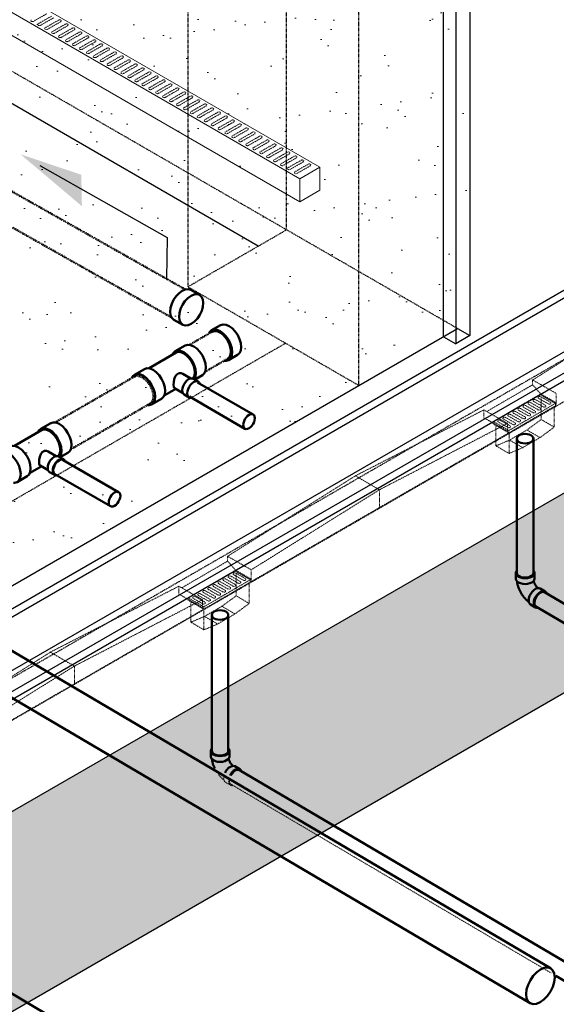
# Model space of a CAD drawing. Header units: inches. Extents: x -17970 to 20481, y 167 to 1796.
# Tile 18 of 35: x 1312 to 1426, y 675 to 884. Entities that reach past the tile are written whole.
import ezdxf

# ---------------------------------------------------------------- set-up
doc = ezdxf.new("R2010")
doc.units = ezdxf.units.IN
doc.header["$LTSCALE"] = 0.4
doc.header["$MEASUREMENT"] = 0
for name, pattern in [('Dash - 1_16_', [0.1875, 0.125, -0.0625]), ('Dot 1_32_', [0.03125, 0, -0.03125]), ('HIDDEN2', [0.1875, 0.125, -0.0625])]:
    doc.linetypes.add(name, pattern=pattern)
for name, color, linetype in [('G-ANNO-TTLB', 7, 'Continuous'), ('P-PIPE', 3, 'Continuous'), ('S-ANNO-DIMS', 1, 'Continuous')]:
    doc.layers.add(name, color=color, linetype=linetype)
doc.layers.add('M-DETL-LIGHT', color=1, linetype='Continuous', lineweight=0)
doc.layers.add('M-SECT-PATT', color=9, linetype='Continuous', lineweight=18, true_color=0x808080)

# ---------------------------------------------------------------- blocks, each defined once
blk = doc.blocks.new('Plumbing_Joints_Spears_DWV_Tee_Reducing_Vent-Tee - P442-V27-DRAINAGE ISOMETRIC')
at = {"layer": 'P-PIPE', "color": 90, "lineweight": 50}
for p, q in [((2302.18, -613.9), (2300.05, -612.67)), ((2307.73, -617.49), (2302.01, -614.18)), ((2296.41, -618.99), (2298.05, -619.94)), ((2300.58, -618.69), (2298.87, -619.67)), ((2310.84, -618.9), (2308.72, -617.68)), ((2298.38, -619.75), (2297.32, -620.36)), ((2300.6, -622.71), (2302.33, -621.72)), ((2299.24, -623.7), (2300.3, -623.09)), ((2302.06, -621.87), (2304.42, -623.23)), ((2305.08, -623.99), (2307.2, -625.22))]:
    blk.add_line(p, q, dxfattribs=at)
for points in [[(2295.65, -617.32, 0), (2295.74, -616.5, 0), (2296, -615.63, 0), (2296.41, -614.78, 0), (2296.94, -614, 0), (2297.56, -613.34, 0), (2298.23, -612.85, 0), (2298.9, -612.57, 0), (2299.52, -612.51, 0), (2300.04, -612.67, 0)], [(2302.72, -614.56, 0), (2302.59, -614.28, 0), (2302.18, -613.9, 0), (2301.64, -613.73, 0), (2301.02, -613.79, 0), (2300.35, -614.08, 0), (2299.68, -614.56, 0), (2299.06, -615.22, 0), (2298.53, -616, 0), (2298.12, -616.86, 0), (2297.86, -617.72, 0), (2297.77, -618.54, 0)], [(2298.01, -618.41, 0), (2298.09, -617.66, 0), (2298.32, -616.87, 0), (2298.69, -616.1, 0), (2299.18, -615.39, 0), (2299.75, -614.79, 0), (2300.35, -614.35, 0), (2300.96, -614.09, 0), (2301.52, -614.03, 0), (2302.01, -614.18, 0)], [(2296.41, -618.99, 0), (2296, -618.61, 0), (2295.74, -618.04, 0), (2295.65, -617.32, 0)], [(2304.32, -622.32, 0), (2304.41, -621.5, 0), (2304.67, -620.64, 0), (2305.08, -619.78, 0), (2305.61, -619, 0), (2306.23, -618.35, 0), (2306.9, -617.86, 0), (2307.57, -617.57, 0), (2308.19, -617.51, 0), (2308.72, -617.68, 0)], [(2297.77, -618.54, 0), (2297.86, -619.26, 0), (2298.14, -619.89, 0)], [(2298.41, -619.74, 0), (2298.32, -619.58, 0), (2298.09, -619.06, 0), (2298.01, -618.41, 0)], [(2298.38, -619.75, 0), (2298.66, -619.67, 0), (2298.99, -619.7, 0), (2299.34, -619.85, 0), (2299.69, -620.1, 0), (2300.02, -620.45, 0), (2300.3, -620.86, 0), (2300.52, -621.31, 0), (2300.66, -621.77, 0), (2300.7, -622.21, 0)], [(2300.58, -618.69, 0), (2300.92, -618.56, 0), (2301.4, -618.57, 0), (2301.84, -618.82, 0), (2302.16, -619.27, 0), (2302.37, -619.84, 0), (2302.48, -620.45, 0), (2302.52, -621.01, 0)], [(2311.37, -619.54, 0), (2311.25, -619.28, 0), (2310.84, -618.9, 0), (2310.31, -618.74, 0), (2309.69, -618.8, 0), (2309.02, -619.08, 0), (2308.35, -619.57, 0), (2307.73, -620.23, 0), (2307.2, -621.01, 0), (2306.79, -621.86, 0), (2306.53, -622.73, 0), (2306.44, -623.55, 0)], [(2299.64, -622.82, 0), (2299.6, -622.38, 0), (2299.46, -621.93, 0), (2299.24, -621.48, 0), (2298.96, -621.06, 0), (2298.63, -620.72, 0), (2298.28, -620.46, 0), (2297.93, -620.31, 0), (2297.6, -620.28, 0), (2297.32, -620.36, 0), (2297.1, -620.57, 0), (2297.02, -620.74, 0)], [(2302.52, -621.01, 0), (2302.48, -621.44, 0), (2302.37, -621.69, 0), (2302.33, -621.72, 0)], [(2298.72, -623.76, 0), (2298.96, -623.79, 0), (2299.24, -623.7, 0), (2299.46, -623.5, 0), (2299.6, -623.2, 0), (2299.64, -622.82, 0)], [(2300.7, -622.21, 0), (2300.66, -622.59, 0), (2300.52, -622.89, 0), (2300.3, -623.09, 0)], [(2305.08, -623.99, 0), (2304.67, -623.61, 0), (2304.41, -623.04, 0), (2304.32, -622.32, 0)], [(2306.44, -623.55, 0), (2306.53, -624.27, 0), (2306.79, -624.84, 0), (2307.2, -625.22, 0), (2307.73, -625.38, 0), (2307.98, -625.36, 0)]]:
    blk.add_polyline3d(points, dxfattribs=at)
blk = doc.blocks.new('Bend - PVC - Sch 40 - DWV_USACE - Standard-V30-DRAINAGE ISOMETRIC')
at = {"layer": 'P-PIPE', "color": 90, "lineweight": 50}
for p, q in [((1286.15, -165.68), (1286.15, -166.91)), ((1290.11, -166.91), (1290.11, -165.68)), ((1284.96, -168.98), (1283.9, -169.6)), ((1285.91, -173.01), (1286.97, -172.39))]:
    blk.add_line(p, q, dxfattribs=at)
for points in [[(1286.3, -165.28, 0), (1286.22, -165.38, 0), (1286.15, -165.68, 0), (1286.22, -165.98, 0), (1286.42, -166.25, 0), (1286.73, -166.49, 0)], [(1286.73, -166.49, 0), (1287.14, -166.67, 0), (1287.62, -166.78, 0), (1288.13, -166.82, 0), (1288.64, -166.78, 0), (1289.12, -166.67, 0), (1289.53, -166.49, 0), (1289.85, -166.25, 0), (1290.04, -165.98, 0), (1290.11, -165.68, 0), (1290.04, -165.38, 0), (1289.97, -165.28, 0)], [(1286.32, -167.35, 0), (1286.3, -167.41, 0), (1286.28, -167.48, 0), (1286.26, -167.55, 0), (1286.24, -167.63, 0), (1286.21, -167.7, 0), (1286.18, -167.77, 0), (1286.15, -167.85, 0), (1286.12, -167.92, 0), (1286.08, -167.99, 0), (1286.04, -168.07, 0), (1286, -168.14, 0), (1285.96, -168.21, 0), (1285.92, -168.28, 0), (1285.87, -168.35, 0), (1285.83, -168.42, 0), (1285.78, -168.49, 0), (1285.73, -168.56, 0), (1285.68, -168.62, 0), (1285.63, -168.68, 0), (1285.58, -168.74, 0), (1285.53, -168.79, 0), (1285.48, -168.85, 0), (1285.43, -168.89, 0), (1285.42, -168.9, 0)], [(1286.73, -167.71, 0), (1286.42, -167.48, 0), (1286.22, -167.2, 0), (1286.15, -166.91, 0)], [(1290.11, -166.91, 0), (1290.04, -167.2, 0), (1289.85, -167.48, 0), (1289.53, -167.71, 0), (1289.12, -167.89, 0), (1288.64, -168.01, 0), (1288.13, -168.05, 0), (1287.62, -168.01, 0), (1287.14, -167.89, 0), (1286.73, -167.71, 0)], [(1289.85, -167.48, 0), (1289.84, -167.55, 0), (1289.82, -167.71, 0), (1289.79, -167.87, 0), (1289.76, -168.03, 0), (1289.72, -168.18, 0), (1289.68, -168.34, 0), (1289.63, -168.5, 0), (1289.59, -168.65, 0), (1289.53, -168.8, 0), (1289.48, -168.96, 0), (1289.42, -169.11, 0), (1289.35, -169.26, 0), (1289.28, -169.41, 0), (1289.21, -169.56, 0), (1289.14, -169.7, 0), (1289.06, -169.85, 0), (1288.98, -169.99, 0), (1288.89, -170.13, 0), (1288.8, -170.27, 0), (1288.71, -170.4, 0), (1288.62, -170.54, 0), (1288.52, -170.67, 0), (1288.42, -170.8, 0), (1288.32, -170.93, 0), (1288.21, -171.05, 0), (1288.1, -171.17, 0), (1287.99, -171.29, 0), (1287.88, -171.4, 0), (1287.76, -171.51, 0), (1287.64, -171.62, 0), (1287.51, -171.73, 0), (1287.39, -171.83, 0), (1287.33, -171.87, 0)], [(1284.89, -169.7, 0), (1284.53, -169.55, 0), (1284.19, -169.51, 0), (1283.91, -169.6, 0), (1283.69, -169.8, 0), (1283.6, -170, 0)], [(1284.96, -168.98, 0), (1284.97, -168.97, 0), (1285.25, -168.89, 0), (1285.59, -168.92, 0), (1285.95, -169.08, 0)], [(1285.95, -169.08, 0), (1286.31, -169.34, 0), (1286.65, -169.69, 0), (1286.95, -170.12, 0), (1287.17, -170.58, 0), (1287.31, -171.05, 0), (1287.37, -171.49, 0), (1287.32, -171.88, 0), (1287.19, -172.19, 0), (1286.97, -172.39, 0)], [(1285.44, -173.09, 0), (1285.62, -173.1, 0), (1285.91, -173.02, 0), (1286.13, -172.81, 0), (1286.26, -172.5, 0), (1286.31, -172.12, 0), (1286.25, -171.67, 0), (1286.11, -171.2, 0), (1285.89, -170.74, 0), (1285.59, -170.32, 0), (1285.25, -169.96, 0), (1284.89, -169.7, 0)]]:
    blk.add_polyline3d(points, dxfattribs=at)
for centre, start, end in [((1287.17, -166.17), 126.6849, 134.3783), ((1289.1, -166.17), 45.6217, 53.3151)]:
    blk.add_arc(centre, 1.24, start, end, dxfattribs=at)
blk = doc.blocks.new('base isometric')
at = {"layer": 'M-SECT-PATT', "ltscale": 12}
h = blk.add_hatch(dxfattribs=at)
h.set_pattern_fill('AR-SAND', color=256, scale=8)
h.paths.add_polyline_path([(1848.87, 984.33), (1848.87, 1026.84), (1200.87, 652.71), (1200.87, 610.21)])
h = blk.add_hatch(dxfattribs=at)
h.set_pattern_fill('AR-SAND', color=256, scale=8)
h.paths.add_polyline_path([(1396.42, 977.71), (1407.9, 984.33), (1407.9, 817.24), (1404.9, 815.51), (1402.3, 817.01), (1159.3, 676.71), (1159.3, 719.44), (1183.3, 733.29), (1213.3, 779.63), (1213.3, 907.04), (1215.9, 905.54), (1215.9, 904.18), (1217.75, 903.11), (1220.11, 903.11), (1231.85, 896.33), (1231.85, 894.97), (1233.71, 893.9), (1236.06, 893.9), (1241.58, 890.71), (1241.58, 889.83), (1243.66, 888.62), (1245.74, 889.83), (1245.74, 890.71), (1248.63, 892.38), (1250.98, 892.38), (1252.84, 893.45), (1252.84, 894.81), (1264.58, 901.59), (1266.94, 901.59), (1268.79, 902.66), (1268.79, 904.02), (1280.54, 910.8), (1282.89, 910.8), (1284.74, 911.87), (1284.74, 913.23), (1296.49, 920.01), (1298.84, 920.01), (1300.7, 921.08), (1300.7, 922.44), (1312.44, 929.22), (1314.8, 929.22), (1316.65, 930.29), (1316.65, 931.65), (1328.4, 938.43), (1330.75, 938.43), (1332.61, 939.5), (1332.61, 940.86), (1344.35, 947.64), (1346.7, 947.64), (1348.56, 948.71), (1348.56, 950.07), (1360.3, 956.86), (1362.66, 956.86), (1364.51, 957.93), (1364.51, 959.28), (1376.26, 966.07), (1378.61, 966.07), (1380.47, 967.14), (1380.47, 968.5), (1392.21, 975.28), (1394.57, 975.28), (1396.42, 976.35)])
at = {"layer": 'S-ANNO-DIMS', "lineweight": -3}
h = blk.add_hatch(color=256, dxfattribs=at)
h.dxf.hatch_style = 1
h.paths.add_polyline_path([(1312.37, 855.8), (1325.42, 844.77), (1325.3, 851.44)])
at = {"layer": 'M-DETL-LIGHT'}
for p, q in [((558.18, 1325.24), (1376.03, 853.05)), ((1371.79, 850.6), (553.94, 1322.79)), ((553.94, 1317.89), (1371.79, 845.7)), ((1376.03, 853.05), (1371.79, 850.6)), ((1376.03, 848.15), (1376.03, 853.05)), ((1371.79, 850.6), (1371.79, 845.7)), ((1376.03, 848.15), (1371.79, 845.7))]:
    blk.add_line(p, q, dxfattribs=at)
at = {"layer": 'M-DETL-LIGHT', "linetype": 'HIDDEN2'}
for p, q in [((1317.94, 885.68), (1315.1, 884.06)), ((1318.95, 885.16), (1316.16, 883.57)), ((1319.42, 884.83), (1316.58, 883.2)), ((1320.43, 884.31), (1317.64, 882.72)), ((1320.89, 883.98), (1318.05, 882.35)), ((1321.9, 883.46), (1319.11, 881.87)), ((1322.37, 883.13), (1319.52, 881.5)), ((1323.37, 882.61), (1320.58, 881.02)), ((1323.84, 882.28), (1321, 880.65)), ((1324.85, 881.76), (1322.06, 880.16)), ((1325.31, 881.42), (1322.47, 879.8)), ((1326.32, 880.91), (1323.53, 879.31)), ((1326.79, 880.57), (1323.95, 878.95)), ((1327.8, 880.06), (1325.01, 878.46)), ((1328.26, 879.72), (1325.42, 878.1)), ((1329.27, 879.21), (1326.48, 877.61)), ((1329.74, 878.87), (1326.9, 877.25)), ((1330.75, 878.36), (1327.96, 876.76)), ((1331.21, 878.02), (1328.37, 876.39)), ((1332.22, 877.5), (1329.43, 875.91)), ((1332.69, 877.17), (1329.84, 875.54)), ((1333.69, 876.65), (1330.9, 875.06)), ((1334.16, 876.32), (1331.32, 874.69)), ((1335.17, 875.8), (1332.38, 874.21)), ((1335.63, 875.47), (1332.79, 873.84)), ((1336.64, 874.95), (1333.85, 873.36)), ((1337.11, 874.61), (1334.27, 872.99)), ((1338.12, 874.1), (1335.33, 872.5)), ((1338.58, 873.76), (1335.74, 872.14)), ((1339.59, 873.25), (1336.8, 871.65)), ((1340.06, 872.91), (1337.22, 871.29)), ((1341.07, 872.4), (1338.27, 870.8)), ((1341.53, 872.06), (1338.69, 870.44)), ((1342.54, 871.55), (1339.75, 869.95)), ((1343.01, 871.21), (1340.16, 869.59)), ((1344.01, 870.7), (1341.22, 869.1)), ((1344.48, 870.36), (1341.64, 868.73)), ((1345.49, 869.84), (1342.7, 868.25)), ((1345.95, 869.51), (1343.11, 867.88)), ((1346.96, 868.99), (1344.17, 867.4)), ((1347.43, 868.66), (1344.59, 867.03)), ((1348.44, 868.14), (1345.65, 866.55)), ((1348.9, 867.81), (1346.06, 866.18)), ((1349.91, 867.29), (1347.12, 865.7)), ((1350.38, 866.95), (1347.54, 865.33)), ((1351.38, 866.44), (1348.59, 864.84)), ((1351.85, 866.1), (1349.01, 864.48)), ((1352.86, 865.59), (1350.07, 863.99)), ((1353.33, 865.25), (1350.48, 863.63)), ((1354.33, 864.74), (1351.54, 863.14)), ((1354.8, 864.4), (1351.96, 862.78)), ((1355.81, 863.89), (1353.02, 862.29)), ((1356.27, 863.55), (1353.43, 861.93)), ((1357.28, 863.03), (1354.49, 861.44)), ((1357.75, 862.7), (1354.91, 861.07)), ((1358.76, 862.18), (1355.97, 860.59)), ((1359.22, 861.85), (1356.38, 860.22)), ((1360.23, 861.33), (1357.44, 859.74)), ((1360.7, 861), (1357.86, 859.37)), ((1361.7, 860.48), (1358.91, 858.89)), ((1362.17, 860.14), (1359.33, 858.52)), ((1363.18, 859.63), (1360.39, 858.03)), ((1363.64, 859.29), (1360.8, 857.67)), ((1364.65, 858.78), (1361.86, 857.18)), ((1365.12, 858.44), (1362.28, 856.82)), ((1366.13, 857.93), (1363.34, 856.33)), ((1366.59, 857.59), (1363.75, 855.97)), ((1367.6, 857.08), (1364.81, 855.48)), ((1368.07, 856.74), (1365.23, 855.12)), ((1369.08, 856.23), (1366.29, 854.63)), ((1369.54, 855.89), (1366.7, 854.26)), ((1370.55, 855.37), (1367.76, 853.78)), ((1371.02, 855.04), (1368.18, 853.41)), ((1372.02, 854.52), (1369.23, 852.93)), ((1372.49, 854.19), (1369.65, 852.56)), ((1373.5, 853.67), (1370.71, 852.08)), ((1373.96, 853.34), (1371.12, 851.71)), ((1421.25, 807.81), (1448.42, 824.93)), ((1411.5, 801.1), (1421.25, 806.79)), ((1421.25, 807.81), (1421.25, 806.79)), ((1421.25, 807.81), (1426.28, 804.94)), ((1422.95, 804.84), (1421.25, 806.79)), ((1414.05, 799.64), (1422.96, 804.84)), ((1422.76, 804.72), (1426.08, 802.83)), ((1422.95, 804.84), (1426.28, 802.94)), ((1422.97, 804.24), (1425, 803.08)), ((1423.06, 804.16), (1423.06, 799.4)), ((1426.28, 804.94), (1426.28, 802.29)), ((1415.91, 796.9), (1426.28, 802.94)), ((1416.2, 796.56), (1426.08, 802.32)), ((1419.31, 802.01), (1421.36, 800.84)), ((1419.75, 802.36), (1421.78, 801.2)), ((1420.39, 802.64), (1422.43, 801.46)), ((1420.82, 802.99), (1422.85, 801.83)), ((1421.46, 803.26), (1423.51, 802.09)), ((1421.89, 803.62), (1423.92, 802.46)), ((1422.53, 803.89), (1424.58, 802.72)), ((1425.84, 802.18), (1425.84, 797.78)), ((1426.08, 802.83), (1426.08, 802.32)), ((1410.89, 801.45), (1383.57, 787.43)), ((1410.89, 801.45), (1410.89, 799.77)), ((1410.89, 801.45), (1415.91, 798.57)), ((1415.45, 799.86), (1417.48, 798.7)), ((1416.09, 800.13), (1418.14, 798.96)), ((1416.52, 800.49), (1418.55, 799.33)), ((1417.16, 800.76), (1419.21, 799.59)), ((1417.6, 801.11), (1419.63, 799.95)), ((1418.24, 801.38), (1420.29, 800.21)), ((1418.67, 801.74), (1420.7, 800.58)), ((1415.91, 798.57), (1388.67, 784.46)), ((1410.89, 799.77), (1415.91, 796.9)), ((1412.88, 798.96), (1416.2, 797.07)), ((1412.88, 798.96), (1412.88, 798.46)), ((1412.88, 798.46), (1416.2, 796.56)), ((1413.45, 798.13), (1413.45, 793.8)), ((1413.94, 798.88), (1415.99, 797.71)), ((1414.38, 799.23), (1416.41, 798.07)), ((1415.02, 799.51), (1417.06, 798.33)), ((1415.91, 798.57), (1415.91, 796.9)), ((1420.03, 797.17), (1423.06, 799.4)), ((1422.81, 795.55), (1425.84, 797.78)), ((1425.84, 797.78), (1423.06, 799.4)), ((1361.43, 764.94), (1416.14, 796.53)), ((1416.2, 797.07), (1416.2, 796.56)), ((1416.23, 796.58), (1416.23, 792.18)), ((1416.35, 795.03), (1420.03, 797.17)), ((1422.81, 795.55), (1420.03, 797.17)), ((1413.45, 793.8), (1416.35, 795.03)), ((1416.23, 792.18), (1413.45, 793.8)), ((1419.13, 793.41), (1416.35, 795.03)), ((1419.13, 793.41), (1422.81, 795.55)), ((1416.23, 792.18), (1419.13, 793.41)), ((1356.4, 770.31), (1383.57, 787.43)), ((1388.67, 784.46), (1383.57, 787.43)), ((1361.43, 767.44), (1388.67, 784.46)), ((1388.67, 780.67), (1388.67, 784.46)), ((1346.65, 763.6), (1356.4, 769.29)), ((1356.4, 770.31), (1356.4, 769.29)), ((1356.4, 770.31), (1361.43, 767.44)), ((1358.1, 767.35), (1356.4, 769.29)), ((1349.2, 762.15), (1358.11, 767.34)), ((1357.68, 766.39), (1359.73, 765.22)), ((1357.91, 767.23), (1361.23, 765.33)), ((1358.1, 767.35), (1361.43, 765.45)), ((1358.12, 766.75), (1360.15, 765.59)), ((1358.21, 766.67), (1358.21, 761.9)), ((1361.43, 767.44), (1361.43, 764.94)), ((1351.06, 759.4), (1361.43, 765.45)), ((1351.35, 759.07), (1361.23, 764.83)), ((1353.82, 764.24), (1355.85, 763.08)), ((1354.46, 764.51), (1356.51, 763.34)), ((1354.9, 764.87), (1356.93, 763.71)), ((1355.54, 765.14), (1357.58, 763.97)), ((1355.97, 765.49), (1358, 764.33)), ((1356.61, 765.77), (1358.66, 764.59)), ((1357.04, 766.12), (1359.07, 764.96)), ((1360.99, 764.69), (1360.99, 760.28)), ((1361.23, 765.33), (1361.23, 764.83)), ((1346.04, 763.95), (1318.72, 749.93)), ((1346.04, 763.95), (1346.04, 762.28)), ((1346.04, 763.95), (1351.06, 761.08)), ((1346.04, 762.28), (1351.06, 759.4)), ((1350.6, 762.36), (1352.63, 761.2)), ((1351.24, 762.64), (1353.29, 761.46)), ((1351.67, 762.99), (1353.7, 761.83)), ((1352.31, 763.26), (1354.36, 762.09)), ((1352.75, 763.62), (1354.78, 762.46)), ((1353.39, 763.89), (1355.44, 762.72)), ((1351.06, 761.08), (1323.82, 746.96)), ((1348.03, 761.47), (1351.35, 759.57)), ((1348.03, 761.47), (1348.03, 760.96)), ((1348.03, 760.96), (1351.35, 759.07)), ((1348.6, 760.64), (1348.6, 756.3)), ((1349.09, 761.38), (1351.14, 760.21)), ((1349.53, 761.74), (1351.56, 760.58)), ((1350.17, 762.01), (1352.21, 760.84)), ((1351.06, 761.08), (1351.06, 759.4)), ((1355.18, 759.68), (1358.21, 761.9)), ((1357.96, 758.06), (1360.99, 760.28)), ((1360.99, 760.28), (1358.21, 761.9)), ((1296.58, 727.44), (1351.29, 759.03)), ((1351.35, 759.57), (1351.35, 759.07)), ((1351.38, 759.08), (1351.38, 754.68)), ((1351.5, 757.53), (1355.18, 759.68)), ((1354.28, 755.91), (1357.96, 758.06)), ((1357.96, 758.06), (1355.18, 759.68)), ((1348.6, 756.3), (1351.5, 757.53)), ((1351.38, 754.68), (1348.6, 756.3)), ((1351.38, 754.68), (1354.28, 755.91)), ((1354.28, 755.91), (1351.5, 757.53)), ((1291.55, 732.82), (1318.72, 749.93)), ((1323.82, 746.96), (1318.72, 749.93)), ((1296.58, 729.95), (1323.82, 746.96)), ((1323.82, 743.17), (1323.82, 746.96)), ((1357.02, 721.63), (1355.96, 722.25)), ((1425.17, 681.72), (1357.11, 721.84))]:
    blk.add_line(p, q, dxfattribs=at)
for points in [[(1354.45, 723.91, 0), (1354.51, 723.84, 0), (1354.61, 723.71, 0), (1354.72, 723.59, 0), (1354.83, 723.47, 0), (1354.94, 723.35, 0), (1355.05, 723.24, 0), (1355.17, 723.13, 0), (1355.29, 723.02, 0), (1355.41, 722.91, 0), (1355.54, 722.81, 0), (1355.6, 722.76, 0)], [(1355.58, 723.27, 0), (1355.56, 723.15, 0), (1355.61, 722.76, 0), (1355.74, 722.45, 0), (1355.96, 722.25, 0)], [(1357.49, 721.55, 0), (1357.31, 721.53, 0), (1357.02, 721.62, 0), (1356.8, 721.83, 0), (1356.67, 722.13, 0), (1356.62, 722.52, 0), (1356.64, 722.71, 0)], [(1356.78, 722.62, 0), (1356.82, 722.27, 0), (1356.94, 722, 0), (1357.13, 721.82, 0)]]:
    blk.add_polyline3d(points, dxfattribs=at)
at = {"layer": 'M-DETL-LIGHT', "linetype": 'HIDDEN2', "extrusion": (0, 0, -1)}
for centre, major_axis, ratio, start_param, end_param in [((1314.92, 884.25), (0.355, 0.042), 0.675017, 0.920266, 4.095331), ((1316.39, 883.4), (0.355, 0.042), 0.675017, 0.920266, 4.095331), ((1320.65, 884.14), (0.355, 0.042), 0.675017, 4.095331, 7.203451), ((1317.86, 882.55), (0.355, 0.042), 0.675017, 0.920266, 4.095331), ((1319.34, 881.7), (0.355, 0.042), 0.675017, 0.920266, 4.095331), ((1322.13, 883.29), (0.355, 0.042), 0.675017, 4.095331, 7.203451), ((1323.6, 882.44), (0.355, 0.042), 0.675017, 4.095331, 7.203451), ((1325.08, 881.59), (0.355, 0.042), 0.675017, 4.095331, 7.203451), ((1320.81, 880.84), (0.355, 0.042), 0.675017, 0.920266, 4.095331), ((1322.29, 879.99), (0.355, 0.042), 0.675017, 0.920266, 4.095331), ((1326.55, 880.74), (0.355, 0.042), 0.675017, 4.095331, 7.203451), ((1328.03, 879.89), (0.355, 0.042), 0.675017, 4.095331, 7.203451), ((1323.76, 879.14), (0.355, 0.042), 0.675017, 0.920266, 4.095331), ((1325.24, 878.29), (0.355, 0.042), 0.675017, 0.920266, 4.095331), ((1326.71, 877.44), (0.355, 0.042), 0.675017, 0.920266, 4.095331), ((1329.5, 879.04), (0.355, 0.042), 0.675017, 4.095331, 7.203451), ((1330.97, 878.18), (0.355, 0.042), 0.675017, 4.095331, 7.203451), ((1332.45, 877.33), (0.355, 0.042), 0.675017, 4.095331, 7.203451), ((1328.18, 876.59), (0.355, 0.042), 0.675017, 0.920266, 4.095331), ((1329.66, 875.74), (0.355, 0.042), 0.675017, 0.920266, 4.095331), ((1333.92, 876.48), (0.355, 0.042), 0.675017, 4.095331, 7.203451), ((1335.4, 875.63), (0.355, 0.042), 0.675017, 4.095331, 7.203451), ((1331.13, 874.89), (0.355, 0.042), 0.675017, 0.920266, 4.095331), ((1332.61, 874.04), (0.355, 0.042), 0.675017, 0.920266, 4.095331), ((1334.08, 873.18), (0.355, 0.042), 0.675017, 0.920266, 4.095331), ((1336.87, 874.78), (0.355, 0.042), 0.675017, 4.095331, 7.203451), ((1338.35, 873.93), (0.355, 0.042), 0.675017, 4.095331, 7.203451), ((1339.82, 873.08), (0.355, 0.042), 0.675017, 4.095331, 7.203451), ((1335.55, 872.33), (0.355, 0.042), 0.675017, 0.920266, 4.095331), ((1337.03, 871.48), (0.355, 0.042), 0.675017, 0.920266, 4.095331), ((1341.29, 872.23), (0.355, 0.042), 0.675017, 4.095331, 7.203451), ((1342.77, 871.38), (0.355, 0.042), 0.675017, 4.095331, 7.203451), ((1338.5, 870.63), (0.355, 0.042), 0.675017, 0.920266, 4.095331), ((1339.98, 869.78), (0.355, 0.042), 0.675017, 0.920266, 4.095331), ((1341.45, 868.93), (0.355, 0.042), 0.675017, 0.920266, 4.095331), ((1344.24, 870.52), (0.355, 0.042), 0.675017, 4.095331, 7.203451), ((1345.72, 869.67), (0.355, 0.042), 0.675017, 4.095331, 7.203451), ((1347.19, 868.82), (0.355, 0.042), 0.675017, 4.095331, 7.203451), ((1342.93, 868.08), (0.355, 0.042), 0.675017, 0.920266, 4.095331), ((1344.4, 867.23), (0.355, 0.042), 0.675017, 0.920266, 4.095331), ((1348.66, 867.97), (0.355, 0.042), 0.675017, 4.095331, 7.203451), ((1350.14, 867.12), (0.355, 0.042), 0.675017, 4.095331, 7.203451), ((1345.87, 866.38), (0.355, 0.042), 0.675017, 0.920266, 4.095331), ((1347.35, 865.52), (0.355, 0.042), 0.675017, 0.920266, 4.095331), ((1348.82, 864.67), (0.355, 0.042), 0.675017, 0.920266, 4.095331), ((1351.61, 866.27), (0.355, 0.042), 0.675017, 4.095331, 7.203451), ((1353.09, 865.42), (0.355, 0.042), 0.675017, 4.095331, 7.203451), ((1354.56, 864.57), (0.355, 0.042), 0.675017, 4.095331, 7.203451), ((1350.3, 863.82), (0.355, 0.042), 0.675017, 0.920266, 4.095331), ((1351.77, 862.97), (0.355, 0.042), 0.675017, 0.920266, 4.095331), ((1356.04, 863.71), (0.355, 0.042), 0.675017, 4.095331, 7.203451), ((1357.51, 862.86), (0.355, 0.042), 0.675017, 4.095331, 7.203451), ((1353.25, 862.12), (0.355, 0.042), 0.675017, 0.920266, 4.095331), ((1354.72, 861.27), (0.355, 0.042), 0.675017, 0.920266, 4.095331), ((1356.19, 860.42), (0.355, 0.042), 0.675017, 0.920266, 4.095331), ((1358.98, 862.01), (0.355, 0.042), 0.675017, 4.095331, 7.203451), ((1360.46, 861.16), (0.355, 0.042), 0.675017, 4.095331, 7.203451), ((1361.93, 860.31), (0.355, 0.042), 0.675017, 4.095331, 7.203451), ((1357.67, 859.57), (0.355, 0.042), 0.675017, 0.920266, 4.095331), ((1359.14, 858.71), (0.355, 0.042), 0.675017, 0.920266, 4.095331), ((1363.41, 859.46), (0.355, 0.042), 0.675017, 4.095331, 7.203451), ((1364.88, 858.61), (0.355, 0.042), 0.675017, 4.095331, 7.203451), ((1360.62, 857.86), (0.355, 0.042), 0.675017, 0.920266, 4.095331), ((1362.09, 857.01), (0.355, 0.042), 0.675017, 0.920266, 4.095331), ((1366.36, 857.76), (0.355, 0.042), 0.675017, 4.095331, 7.203451), ((1367.83, 856.91), (0.355, 0.042), 0.675017, 4.095331, 7.203451), ((1363.57, 856.16), (0.355, 0.042), 0.675017, 0.920266, 4.095331), ((1365.04, 855.31), (0.355, 0.042), 0.675017, 0.920266, 4.095331), ((1366.51, 854.46), (0.355, 0.042), 0.675017, 0.920266, 4.095331), ((1369.3, 856.05), (0.355, 0.042), 0.675017, 4.095331, 7.203451), ((1370.78, 855.2), (0.355, 0.042), 0.675017, 4.095331, 7.203451), ((1372.25, 854.35), (0.355, 0.042), 0.675017, 4.095331, 7.203451), ((1367.99, 853.61), (0.355, 0.042), 0.675017, 0.920266, 4.095331), ((1369.46, 852.76), (0.355, 0.042), 0.675017, 0.920266, 4.095331), ((1373.73, 853.5), (0.355, 0.042), 0.675017, 4.095331, 7.203451), ((1370.94, 851.91), (0.355, 0.042), 0.675017, 0.920266, 4.095331), ((1419.65, 795.33), (-1.6, 0), 0.6329, 0, 3.141593), ((1354.8, 757.83), (-1.6, 0), 0.6329, 0, 3.141593)]:
    blk.add_ellipse(centre, major_axis=major_axis, ratio=ratio, start_param=start_param, end_param=end_param, dxfattribs=at)
at = {"layer": 'M-DETL-LIGHT', "linetype": 'HIDDEN2'}
for centre, start_param, end_param in [((1422.77, 804.05), 4.095331, 7.203451), ((1419.55, 802.18), 4.095331, 7.203451), ((1420.62, 802.8), 4.095331, 7.203451), ((1421.7, 803.43), 4.095331, 7.203451), ((1423.69, 802.28), 0.920266, 4.095331), ((1424.77, 802.91), 0.920266, 4.095331), ((1415.25, 799.67), 4.095331, 7.203451), ((1416.33, 800.3), 4.095331, 7.203451), ((1417.4, 800.92), 4.095331, 7.203451), ((1418.47, 801.55), 4.095331, 7.203451), ((1419.4, 799.78), 0.920266, 4.095331), ((1420.47, 800.41), 0.920266, 4.095331), ((1421.55, 801.03), 0.920266, 4.095331), ((1422.62, 801.66), 0.920266, 4.095331), ((1414.18, 799.04), 4.095331, 7.203451), ((1416.18, 797.9), 0.920266, 4.095331), ((1417.25, 798.53), 0.920266, 4.095331), ((1418.32, 799.15), 0.920266, 4.095331), ((1357.92, 766.56), 4.095331, 7.203451), ((1353.62, 764.05), 4.095331, 7.203451), ((1354.7, 764.68), 4.095331, 7.203451), ((1355.77, 765.31), 4.095331, 7.203451), ((1356.85, 765.93), 4.095331, 7.203451), ((1357.77, 764.16), 0.920266, 4.095331), ((1358.84, 764.79), 0.920266, 4.095331), ((1359.92, 765.41), 0.920266, 4.095331), ((1350.4, 762.17), 4.095331, 7.203451), ((1351.48, 762.8), 4.095331, 7.203451), ((1352.55, 763.43), 4.095331, 7.203451), ((1354.55, 762.28), 0.920266, 4.095331), ((1355.62, 762.91), 0.920266, 4.095331), ((1356.7, 763.54), 0.920266, 4.095331), ((1349.33, 761.55), 4.095331, 7.203451), ((1351.33, 760.41), 0.920266, 4.095331), ((1352.4, 761.03), 0.920266, 4.095331), ((1353.47, 761.66), 0.920266, 4.095331)]:
    blk.add_ellipse(centre, major_axis=(-0.355, 0.042), ratio=0.675017, start_param=start_param, end_param=end_param, dxfattribs=at)
at = {"layer": 'M-DETL-LIGHT'}
for centre in [(1419.65, 795.33), (1354.8, 757.83)]:
    blk.add_ellipse(centre, major_axis=(-1.6, 0), ratio=0.6329, start_param=0, end_param=3.141593, dxfattribs=at)
at = {"layer": 'M-SECT-PATT', "lineweight": -3}
for p, q in [((1362.93, 836.28), (521.15, 1322.28)), ((1200.87, 652.71), (1848.87, 1026.84)), ((1200.87, 610.21), (1848.87, 984.33)), ((1407.9, 984.33), (1407.9, 817.24)), ((1404.9, 982.6), (1404.9, 815.51)), ((1402.3, 817.01), (1402.3, 981.1)), ((1561.3, 903.87), (1197.54, 693.85)), ((1197.54, 692.23), (1561.3, 902.24)), ((1207.45, 686.51), (1571.2, 896.52)), ((1212.74, 685.08), (1576.51, 895.1)), ((1212.75, 683.45), (1576.51, 893.47)), ((1384.3, 806.62), (1405.3, 818.74)), ((1405.3, 818.74), (1407.9, 817.24)), ((1402.3, 817.01), (1404.9, 815.51)), ((1407.9, 817.24), (1404.9, 815.51)), ((1159.3, 676.71), (1384.3, 806.62))]:
    blk.add_line(p, q, dxfattribs=at)
at = {"layer": 'M-SECT-PATT', "linetype": 'HIDDEN2', "lineweight": -3}
for p, q in [((1368.93, 839.74), (537.54, 1319.74)), ((1368.93, 839.74), (1368.93, 1155.79)), ((1347.93, 1119.57), (1347.93, 827.62)), ((1384.3, 806.62), (1384.3, 970.71)), ((1579.93, 899.93), (1199.65, 680.38)), ((1587.71, 895.44), (1207.43, 675.88)), ((1347.93, 827.62), (1368.93, 839.74)), ((1405.3, 818.74), (1368.93, 839.74)), ((1384.3, 806.62), (1347.93, 827.62)), ((1143.71, 685.71), (1368.71, 815.62))]:
    blk.add_line(p, q, dxfattribs=at)
at = {"layer": 'P-PIPE', "color": 90, "linetype": 'Dash - 1_16_', "lineweight": 50}
for p, q in [((1279.46, 865.47), (1347.4, 827.06)), ((1344.5, 821.09), (1272.8, 861.63)), ((1348.32, 815.3), (1353.12, 818.07)), ((1356.41, 812.32), (1351.63, 809.56)), ((1319.74, 798.79), (1337.48, 809.04)), ((1340.8, 803.3), (1323.05, 793.05)), ((1318.96, 798.35), (1318.97, 798.35))]:
    blk.add_line(p, q, dxfattribs=at)
at = {"layer": 'P-PIPE', "color": 90, "lineweight": 50}
for p, q in [((1348.56, 826.95), (1350.46, 825.88)), ((1344.96, 820.62), (1346.85, 819.55)), ((1354.89, 819.45), (1353, 818.38)), ((1358.5, 813.12), (1356.6, 812.04)), ((1350.03, 807.3), (1361.83, 800.48)), ((1360.08, 797.45), (1348.28, 804.27)), ((1227.06, 799.4), (1425.07, 682.7)), ((1417.9, 766.78), (1417.9, 795.33)), ((1417.9, 766.45), (1417.9, 795.33)), ((1421.4, 795.33), (1421.4, 766.78)), ((1421.4, 795.33), (1421.4, 766.45)), ((1420.71, 675.26), (1223.22, 791.66)), ((1321.44, 790.79), (1333.24, 783.98)), ((1331.49, 780.95), (1319.69, 787.76)), ((1423.76, 762.66), (1498.76, 718.46)), ((1496.98, 715.44), (1421.96, 759.65)), ((1353.05, 728.96), (1353.05, 757.83)), ((1356.55, 757.83), (1356.55, 728.96)), ((1352.82, 727.73), (1352.82, 728.96)), ((1356.77, 728.96), (1356.77, 727.73)), ((1357.97, 725.66), (1359.03, 725.04)), ((1358.91, 724.84), (1433.91, 680.64)), ((1294.06, 687.02), (1369.06, 642.82)), ((1432.13, 677.62), (1426.21, 681.11))]:
    blk.add_line(p, q, dxfattribs=at)
for points in [[(1346.73, 826.78, 0), (1347.4, 827.06, 0), (1348.02, 827.12, 0), (1348.56, 826.95, 0)], [(1344.18, 822.3, 0), (1344.26, 823.12, 0), (1344.52, 823.99, 0), (1344.92, 824.85, 0), (1345.45, 825.63, 0), (1346.07, 826.29, 0), (1346.73, 826.78, 0)], [(1346.08, 821.23, 0), (1346.16, 822.05, 0), (1346.41, 822.92, 0), (1346.81, 823.78, 0), (1347.34, 824.56, 0), (1347.96, 825.22, 0), (1348.63, 825.71, 0)], [(1348.63, 825.71, 0), (1349.3, 825.99, 0), (1349.92, 826.05, 0), (1350.46, 825.88, 0), (1350.87, 825.5, 0), (1351.14, 824.93, 0), (1351.23, 824.2, 0)], [(1351.23, 824.2, 0), (1351.15, 823.38, 0), (1350.9, 822.51, 0), (1350.5, 821.65, 0), (1349.97, 820.87, 0), (1349.35, 820.21, 0), (1348.68, 819.73, 0)], [(1344.96, 820.62, 0), (1344.54, 821, 0), (1344.28, 821.58, 0), (1344.18, 822.3, 0)], [(1348.68, 819.73, 0), (1348.01, 819.44, 0), (1347.39, 819.38, 0), (1346.85, 819.55, 0), (1346.44, 819.93, 0), (1346.17, 820.51, 0), (1346.08, 821.23, 0)], [(1356.72, 819.27, 0), (1356.06, 819.56, 0), (1355.43, 819.62, 0), (1354.89, 819.45, 0)], [(1359.27, 814.79, 0), (1359.19, 815.62, 0), (1358.94, 816.49, 0), (1358.54, 817.35, 0), (1358.01, 818.13, 0), (1357.39, 818.79, 0), (1356.72, 819.27, 0)], [(1354.83, 818.2, 0), (1354.16, 818.48, 0), (1353.54, 818.54, 0), (1353, 818.38, 0), (1352.58, 817.99, 0), (1352.45, 817.71, 0)], [(1354.76, 817.9, 0), (1354.16, 818.16, 0), (1353.59, 818.21, 0), (1353.12, 818.07, 0)], [(1357.11, 813.84, 0), (1357.03, 814.59, 0), (1356.79, 815.38, 0), (1356.42, 816.15, 0), (1355.94, 816.86, 0), (1355.37, 817.46, 0), (1354.76, 817.9, 0)], [(1357.38, 813.72, 0), (1357.3, 814.55, 0), (1357.05, 815.42, 0), (1356.64, 816.27, 0), (1356.11, 817.06, 0), (1355.49, 817.71, 0), (1354.83, 818.2, 0)], [(1358.5, 813.12, 0), (1358.92, 813.5, 0), (1359.18, 814.07, 0), (1359.27, 814.79, 0)], [(1355.76, 811.91, 0), (1356.07, 811.88, 0), (1356.6, 812.04, 0), (1357.02, 812.43, 0), (1357.28, 813, 0), (1357.38, 813.72, 0)], [(1356.41, 812.32, 0), (1356.79, 812.67, 0), (1357.03, 813.19, 0), (1357.11, 813.84, 0)], [(1359.72, 798.25, 0), (1359.76, 798.65, 0), (1359.89, 799.06, 0), (1360.08, 799.47, 0), (1360.34, 799.85, 0), (1360.64, 800.16, 0), (1360.96, 800.4, 0)], [(1360.96, 800.4, 0), (1361.28, 800.53, 0), (1361.58, 800.56, 0), (1361.83, 800.48, 0), (1362.03, 800.3, 0), (1362.15, 800.03, 0), (1362.2, 799.68, 0)], [(1360.96, 797.54, 0), (1360.64, 797.4, 0), (1360.34, 797.37, 0), (1360.08, 797.45, 0), (1359.89, 797.63, 0), (1359.76, 797.91, 0), (1359.72, 798.25, 0)], [(1362.2, 799.68, 0), (1362.15, 799.29, 0), (1362.03, 798.87, 0), (1361.83, 798.46, 0), (1361.58, 798.09, 0), (1361.28, 797.77, 0), (1360.96, 797.54, 0)], [(1418.41, 794.61, 0), (1418.13, 794.82, 0), (1417.95, 795.06, 0), (1417.9, 795.33, 0), (1417.95, 795.59, 0), (1418.13, 795.83, 0), (1418.41, 796.04, 0)], [(1418.41, 796.04, 0), (1418.77, 796.2, 0), (1419.19, 796.3, 0), (1419.65, 796.34, 0), (1420.1, 796.3, 0), (1420.52, 796.2, 0), (1420.88, 796.04, 0)], [(1420.88, 796.04, 0), (1421.16, 795.83, 0), (1421.34, 795.59, 0), (1421.4, 795.33, 0), (1421.34, 795.06, 0), (1421.16, 794.82, 0), (1420.88, 794.61, 0)], [(1420.88, 794.61, 0), (1420.52, 794.45, 0), (1420.1, 794.35, 0), (1419.65, 794.32, 0), (1419.19, 794.35, 0), (1418.77, 794.45, 0), (1418.41, 794.61, 0)], [(1320.57, 790.71, 0), (1320.25, 790.47, 0), (1319.95, 790.16, 0), (1319.69, 789.78, 0), (1319.5, 789.37, 0), (1319.37, 788.96, 0), (1319.33, 788.56, 0)], [(1320.57, 790.71, 0), (1320.25, 790.47, 0), (1319.95, 790.16, 0), (1319.69, 789.78, 0), (1319.5, 789.37, 0), (1319.37, 788.96, 0), (1319.33, 788.56, 0)], [(1321.44, 790.79, 0), (1321.19, 790.87, 0), (1320.89, 790.84, 0), (1320.57, 790.71, 0)], [(1321.44, 790.79, 0), (1321.19, 790.87, 0), (1320.89, 790.84, 0), (1320.57, 790.71, 0)], [(1319.33, 788.56, 0), (1319.37, 788.22, 0), (1319.5, 787.94, 0), (1319.69, 787.77, 0)], [(1319.33, 788.56, 0), (1319.37, 788.22, 0), (1319.5, 787.94, 0), (1319.69, 787.76, 0)], [(1331.13, 781.75, 0), (1331.17, 782.14, 0), (1331.3, 782.56, 0), (1331.49, 782.97, 0), (1331.75, 783.34, 0), (1332.05, 783.66, 0), (1332.37, 783.89, 0)], [(1332.37, 783.89, 0), (1332.69, 784.03, 0), (1332.99, 784.06, 0), (1333.24, 783.98, 0), (1333.44, 783.8, 0), (1333.57, 783.52, 0), (1333.61, 783.18, 0)], [(1333.61, 783.18, 0), (1333.57, 782.78, 0), (1333.44, 782.37, 0), (1333.24, 781.96, 0), (1332.99, 781.58, 0), (1332.69, 781.27, 0), (1332.37, 781.03, 0)], [(1332.37, 781.03, 0), (1332.05, 780.9, 0), (1331.75, 780.87, 0), (1331.49, 780.95, 0), (1331.3, 781.13, 0), (1331.17, 781.4, 0), (1331.13, 781.75, 0)], [(1417.9, 766.78, 0), (1417.95, 766.52, 0), (1418.13, 766.27, 0), (1418.41, 766.06, 0)], [(1420.88, 766.06, 0), (1421.16, 766.27, 0), (1421.34, 766.52, 0), (1421.4, 766.78, 0)], [(1418.41, 766.06, 0), (1418.77, 765.9, 0), (1419.19, 765.8, 0), (1419.65, 765.77, 0), (1420.1, 765.8, 0), (1420.52, 765.9, 0), (1420.88, 766.06, 0)], [(1422.88, 762.57, 0), (1422.56, 762.34, 0), (1422.26, 762.02, 0), (1422.01, 761.65, 0), (1421.81, 761.24, 0), (1421.68, 760.83, 0), (1421.63, 760.44, 0)], [(1423.76, 762.66, 0), (1423.5, 762.74, 0), (1423.2, 762.71, 0), (1422.88, 762.57, 0)], [(1421.63, 760.44, 0), (1421.67, 760.09, 0), (1421.79, 759.82, 0), (1421.98, 759.64, 0)], [(1353.56, 757.12, 0), (1353.28, 757.32, 0), (1353.1, 757.57, 0), (1353.05, 757.83, 0), (1353.1, 758.09, 0), (1353.28, 758.34, 0), (1353.56, 758.54, 0)], [(1353.56, 758.54, 0), (1353.92, 758.71, 0), (1354.34, 758.81, 0), (1354.8, 758.84, 0), (1355.25, 758.81, 0), (1355.67, 758.71, 0), (1356.03, 758.54, 0)], [(1356.03, 758.54, 0), (1356.31, 758.34, 0), (1356.49, 758.09, 0), (1356.55, 757.83, 0), (1356.49, 757.57, 0), (1356.31, 757.32, 0), (1356.03, 757.12, 0)], [(1356.03, 757.12, 0), (1355.67, 756.96, 0), (1355.25, 756.85, 0), (1354.8, 756.82, 0), (1354.34, 756.85, 0), (1353.92, 756.96, 0), (1353.56, 757.12, 0)], [(1356.19, 728.15, 0), (1355.78, 727.97, 0), (1355.31, 727.85, 0), (1354.8, 727.82, 0), (1354.28, 727.85, 0), (1353.81, 727.97, 0), (1353.4, 728.15, 0), (1353.08, 728.39, 0), (1352.88, 728.66, 0), (1352.82, 728.96, 0), (1352.88, 729.25, 0), (1352.96, 729.36, 0)], [(1353.05, 728.96, 0), (1353.1, 728.7, 0), (1353.28, 728.45, 0), (1353.56, 728.24, 0)], [(1356.03, 728.24, 0), (1356.31, 728.45, 0), (1356.49, 728.7, 0), (1356.55, 728.96, 0)], [(1356.63, 729.36, 0), (1356.71, 729.25, 0), (1356.77, 728.96, 0), (1356.71, 728.66, 0), (1356.51, 728.39, 0), (1356.19, 728.15, 0)], [(1352.82, 727.73, 0), (1352.88, 727.44, 0), (1353.08, 727.16, 0), (1353.4, 726.93, 0), (1353.81, 726.74, 0), (1354.28, 726.63, 0), (1354.8, 726.59, 0), (1355.31, 726.63, 0), (1355.78, 726.74, 0), (1356.19, 726.93, 0)], [(1353.08, 727.16, 0), (1353.09, 727.09, 0), (1353.11, 726.93, 0), (1353.14, 726.77, 0), (1353.17, 726.61, 0), (1353.21, 726.46, 0), (1353.25, 726.3, 0), (1353.29, 726.14, 0), (1353.34, 725.99, 0), (1353.39, 725.83, 0), (1353.45, 725.68, 0), (1353.51, 725.53, 0), (1353.58, 725.38, 0), (1353.64, 725.23, 0), (1353.65, 725.22, 0)], [(1353.56, 728.24, 0), (1353.92, 728.08, 0), (1354.34, 727.98, 0), (1354.8, 727.95, 0), (1355.25, 727.98, 0), (1355.67, 728.08, 0), (1356.03, 728.24, 0)], [(1356.19, 726.93, 0), (1356.51, 727.16, 0), (1356.71, 727.44, 0), (1356.77, 727.73, 0)], [(1356.61, 727.29, 0), (1356.62, 727.23, 0), (1356.64, 727.16, 0), (1356.67, 727.08, 0), (1356.69, 727.01, 0), (1356.72, 726.94, 0), (1356.75, 726.87, 0), (1356.78, 726.79, 0), (1356.81, 726.72, 0), (1356.85, 726.64, 0), (1356.89, 726.57, 0), (1356.93, 726.5, 0), (1356.97, 726.42, 0), (1357.01, 726.35, 0), (1357.05, 726.28, 0), (1357.1, 726.22, 0), (1357.15, 726.15, 0), (1357.2, 726.08, 0), (1357.24, 726.02, 0), (1357.29, 725.96, 0), (1357.34, 725.9, 0), (1357.39, 725.85, 0), (1357.44, 725.79, 0), (1357.49, 725.74, 0), (1357.5, 725.73, 0)], [(1356.98, 725.56, 0), (1356.61, 725.3, 0), (1356.27, 724.94, 0), (1355.98, 724.52, 0), (1355.85, 724.25, 0)], [(1356.95, 723.7, 0), (1357.04, 723.9, 0), (1357.33, 724.32, 0), (1357.67, 724.67, 0), (1358.04, 724.94, 0)], [(1357.96, 725.66, 0), (1357.96, 725.66, 0), (1357.67, 725.75, 0), (1357.34, 725.72, 0), (1356.98, 725.56, 0)], [(1358.03, 724.75, 0), (1357.71, 724.52, 0), (1357.41, 724.2, 0), (1357.16, 723.83, 0), (1357.08, 723.68, 0)], [(1358.91, 724.84, 0), (1358.65, 724.92, 0), (1358.35, 724.89, 0), (1358.03, 724.75, 0)], [(1358.04, 724.94, 0), (1358.4, 725.09, 0), (1358.73, 725.13, 0), (1359.02, 725.04, 0), (1359.24, 724.83, 0), (1359.33, 724.63, 0)], [(1422.92, 682.48, 0), (1423.71, 682.82, 0), (1424.44, 682.89, 0), (1425.07, 682.7, 0), (1425.55, 682.26, 0), (1425.84, 681.59, 0), (1425.94, 680.74, 0)], [(1419.84, 677.22, 0), (1419.95, 678.19, 0), (1420.27, 679.21, 0), (1420.76, 680.21, 0), (1421.39, 681.13, 0), (1422.13, 681.91, 0), (1422.92, 682.48, 0)], [(1425.94, 680.74, 0), (1425.83, 679.77, 0), (1425.52, 678.75, 0), (1425.02, 677.75, 0), (1424.39, 676.83, 0), (1423.65, 676.05, 0), (1422.86, 675.48, 0)], [(1422.86, 675.48, 0), (1422.07, 675.14, 0), (1421.34, 675.07, 0), (1420.71, 675.26, 0), (1420.23, 675.7, 0), (1419.94, 676.37, 0), (1419.84, 677.22, 0)]]:
    blk.add_polyline3d(points, dxfattribs=at)
at = {"layer": 'P-PIPE', "color": 90, "linetype": 'Dot 1_32_', "lineweight": 50}
for points in [[(1338.28, 808.36, 0), (1337.67, 808.62, 0), (1337.11, 808.67, 0), (1336.64, 808.53, 0)], [(1340.62, 804.3, 0), (1340.54, 805.05, 0), (1340.31, 805.84, 0), (1339.93, 806.61, 0), (1339.45, 807.32, 0), (1338.88, 807.92, 0), (1338.28, 808.36, 0)], [(1339.99, 802.84, 0), (1340.31, 803.13, 0), (1340.54, 803.65, 0), (1340.62, 804.3, 0)], [(1318.5, 796.96, 0), (1319.1, 796.52, 0), (1319.67, 795.92, 0), (1320.15, 795.21, 0), (1320.52, 794.43, 0), (1320.76, 793.65, 0), (1320.84, 792.9, 0)]]:
    blk.add_polyline3d(points, dxfattribs=at)
at = {"layer": 'P-PIPE', "color": 90, "lineweight": 50}
for centre, start, end in [((1353.83, 728.47), 126.6849, 134.3783), ((1355.76, 728.47), 45.6217, 53.3151)]:
    blk.add_arc(centre, 1.24, start, end, dxfattribs=at)
at = {"layer": 'S-ANNO-DIMS', "lineweight": -3}
blk.add_lwpolyline([(1316.48, 853.4), (1343.56, 838.1), (1343.4, 829.32)], dxfattribs=at)
at = {"layer": 'P-PIPE', "color": 90, "lineweight": 50, "xscale": -1}
for name, p in [('Plumbing_Joints_Spears_DWV_Tee_Reducing_Vent-Tee - P442-V27-DRAINAGE ISOMETRIC', (3647.44, 1427.81)), ('Plumbing_Joints_Spears_DWV_Tee_Reducing_Vent-Tee - P442-V27-DRAINAGE ISOMETRIC', (3618.85, 1411.31)), ('Bend - PVC - Sch 40 - DWV_USACE - Standard-V30-DRAINAGE ISOMETRIC', (2707.78, 932.46))]:
    blk.add_blockref(name, p, dxfattribs=at)

msp = doc.modelspace()

# ---------------------------------------------------------------- block references
at = {"layer": 'G-ANNO-TTLB', "color": 4}
msp.add_blockref('base isometric', (0, 0), dxfattribs=at)

doc.saveas('drawing.dxf')
